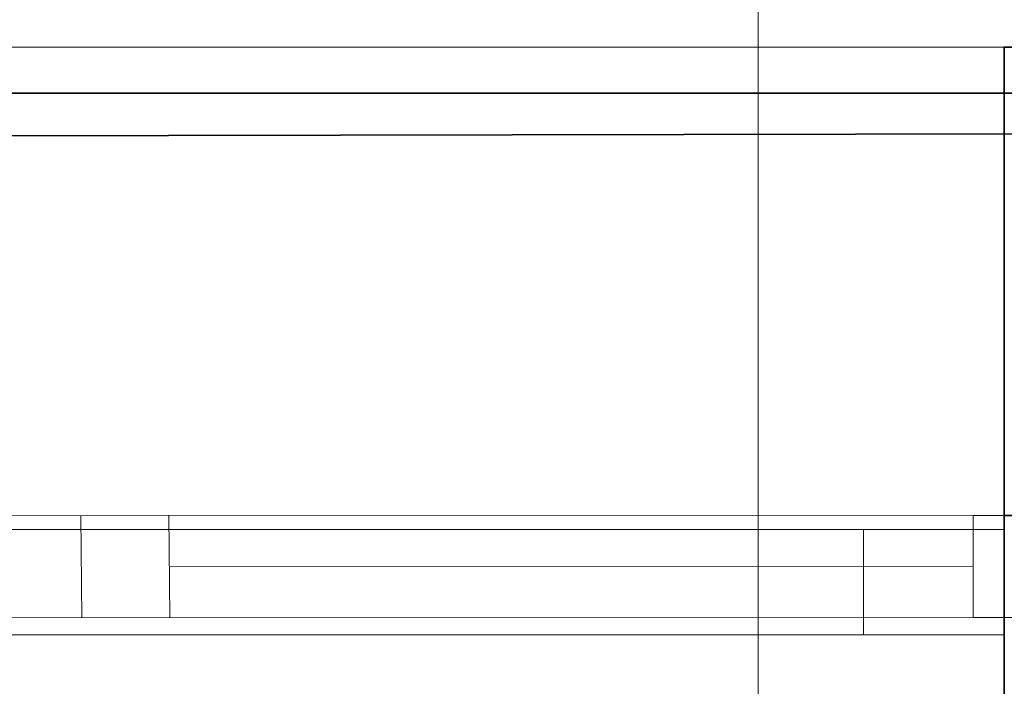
# Model space of a CAD drawing. Extents: x -133 to 627, y -127 to 467.
# Tile 235 of 256: x 300.97 to 312.16, y 372.95 to 380.53. Entities that reach past the tile are written whole.
import ezdxf

# ---------------------------------------------------------------- set-up
doc = ezdxf.new("R2010")
doc.units = 0
doc.layers.get('0').update_dxf_attribs({"lineweight": 35})
doc.layers.add('5_OG-BESTAND', color=7, linetype='Continuous', lineweight=25)
doc.layers.add('5_OG-NEU', color=7, linetype='Continuous', lineweight=25)
for name, color, linetype, lineweight, true_color in [('A_Aussenwand', 3, 'Continuous', 35, 0x00ff00), ('A_Fenster', 1, 'Continuous', 35, 0xff0000), ('A_Geschossdecke', 7, 'Continuous', 35, 0x008080), ('H_Vorlauf_Beschriftung', 1, 'Continuous', 18, 0xff0000)]:
    doc.layers.add(name, color=color, linetype=linetype, lineweight=lineweight, true_color=true_color)

# ---------------------------------------------------------------- blocks, each defined once
blk = doc.blocks.new('Referenz-A06HSSHCNL', base_point=(-102.577, -104.976))
at = {"layer": '5_OG-BESTAND', "color": 0, "lineweight": 13}
blk.add_line((291.12, 380.217), (312.159, 380.217), dxfattribs=at)
at = {"layer": '5_OG-BESTAND', "color": 0, "lineweight": 35}
for p, q in [((312.159, 380.217), (315.559, 380.217)), ((312.159, 374.894), (312.159, 380.217)), ((315.559, 374.894), (312.159, 374.894))]:
    blk.add_line(p, q, dxfattribs=at)
at = {"layer": '5_OG-NEU', "color": 0, "lineweight": 13}
for p, q in [((291.533, 374.883), (311.806, 374.894)), ((302.665, 374.896), (302.674, 373.737)), ((311.806, 374.894), (311.806, 373.734)), ((311.806, 374.894), (313.206, 374.894)), ((311.806, 373.734), (311.806, 374.894)), ((301.665, 374.889), (301.674, 373.729)), ((302.669, 374.309), (311.806, 374.314)), ((311.806, 373.734), (291.533, 373.724)), ((313.206, 373.734), (311.806, 373.734))]:
    blk.add_line(p, q, dxfattribs=at)
blk = doc.blocks.new('Referenz-A06HSSHFNL', base_point=(-34.996, -50.92))
at = {"layer": 'A_Aussenwand', "color": 0, "linetype": 'Continuous', "ltscale": 0.35}
blk.add_line((312.159, 379.692), (344.962, 379.747), dxfattribs=at)
at = {"layer": 'A_Fenster', "color": 0, "linetype": 'Continuous', "ltscale": 0.35}
for q in [(291.12, 379.692), (312.159, 368.579)]:
    blk.add_line((312.159, 379.692), q, dxfattribs=at)
at = {"layer": 'A_Fenster', "color": 0, "linetype": 'Continuous', "lineweight": 18, "ltscale": 0.18}
for p, q in [((312.159, 374.735), (291.12, 374.735)), ((310.559, 374.735), (310.559, 373.535)), ((312.159, 373.535), (291.12, 373.535))]:
    blk.add_line(p, q, dxfattribs=at)
at = {"layer": 'A_Geschossdecke', "color": 0, "linetype": 'Continuous', "ltscale": 0.35}
blk.add_line((192.268, 379.026), (344.87, 379.284), dxfattribs=at)
blk = doc.blocks.new('Bauteilbeschriftung-A06HST7XNL', base_point=(309.361, 368.026))
at = {"color": 0, "linetype": 'ByBlock', "lineweight": -2, "ltscale": 0.18}
blk.add_line((309.361, 422.797), (309.361, 368.026), dxfattribs=at)

msp = doc.modelspace()

# ---------------------------------------------------------------- block references
at = {"color": 251, "lineweight": 25, "ltscale": 0.25, "true_color": 0x585858}
for name, p in [('Referenz-A06HSSHCNL', (-102.577, -104.976)), ('Referenz-A06HSSHFNL', (-34.996, -50.92))]:
    msp.add_blockref(name, p, dxfattribs=at)
at = {"layer": 'H_Vorlauf_Beschriftung', "ltscale": 0.18}
msp.add_blockref('Bauteilbeschriftung-A06HST7XNL', (309.361, 368.026), dxfattribs=at)

doc.saveas('drawing.dxf')
